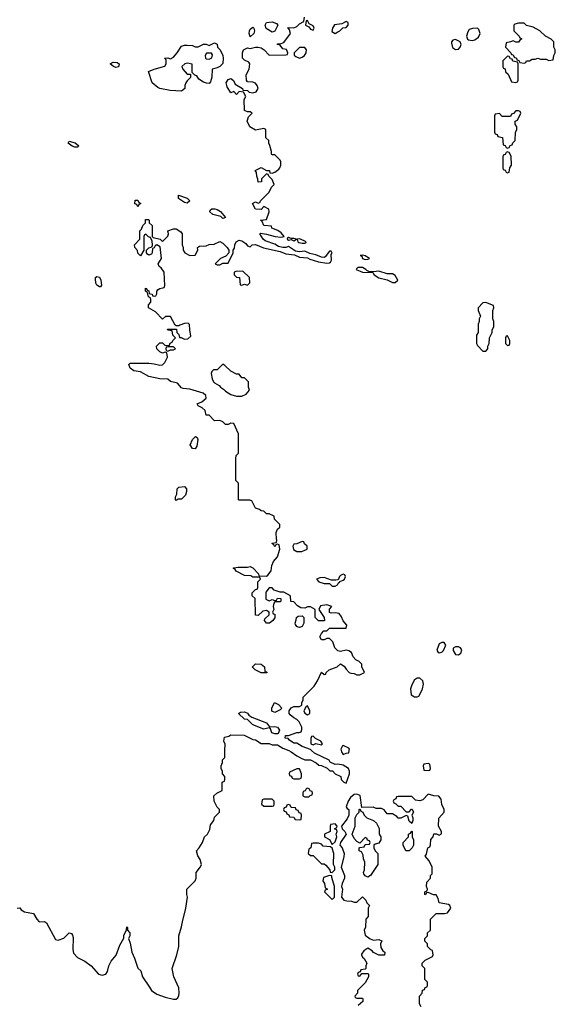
# Model space of a CAD drawing. Header units: inches. Extents: x 2535814 to 2694957, y 540737 to 728403.
# Tile 66 of 106: x 2636048 to 2639958, y 638150 to 645331. Entities that reach past the tile are written whole.
import ezdxf

# ---------------------------------------------------------------- set-up
doc = ezdxf.new("R2010")
doc.units = ezdxf.units.IN
doc.header["$MEASUREMENT"] = 0
doc.layers.add('C6633', color=7, linetype='Continuous')
doc.layers.add('C6634', color=7, linetype='Continuous')

msp = doc.modelspace()

# ---------------------------------------------------------------- linework, layer by layer
at = {"layer": 'C6633', "color": 5, "elevation": 20}
for points in [[(2636028.4, 638851.6), (2636050, 638854), (2636058, 638838), (2636083.6, 638823.6), (2636150, 638812), (2636172, 638770), (2636190, 638752), (2636230, 638754), (2636243.6, 638743.6), (2636310, 638622), (2636330, 638618), (2636370, 638631.3), (2636410, 638671), (2636425.4, 638665.4), (2636434.4, 638654.4), (2636438, 638638), (2636436, 638550), (2636442, 638522), (2636471.1, 638491.1), (2636524.5, 638464.5), (2636570, 638431.3), (2636622.8, 638370), (2636650, 638361.6), (2636677.2, 638370), (2636689.2, 638390), (2636699, 638430), (2636714.6, 638465.4), (2636752.1, 638507.9), (2636778, 638582), (2636808.7, 638631.3), (2636809.1, 638650.9), (2636827.3, 638692.7), (2636830, 638714), (2636834, 638710), (2636834, 638690), (2636851.3, 638670), (2636850.9, 638649.1), (2636842, 638630), (2636855.3, 638595.3), (2636866, 638530), (2636886.4, 638486.4), (2636910, 638414), (2636932.7, 638392.7), (2636944.7, 638350), (2636994.4, 638274.4), (2637011.3, 638250), (2637050, 638222.8), (2637110, 638201), (2637170, 638186), (2637190, 638186), (2637203.1, 638196.9), (2637210, 638214), (2637213.2, 638230), (2637208.9, 638268.9), (2637174, 638350), (2637162, 638410), (2637195.3, 638510), (2637208.9, 638571.1), (2637208.7, 638650), (2637230, 638714), (2637235.3, 638750), (2637262, 638850), (2637274, 638930), (2637268.7, 638950), (2637268, 638990), (2637328, 639050), (2637335.3, 639070), (2637335.3, 639110), (2637368.9, 639151.1), (2637375.3, 639170), (2637364.7, 639204.7), (2637348.4, 639231.6), (2637338, 639270), (2637358, 639290), (2637382, 639330), (2637398, 639370), (2637418, 639390), (2637436.4, 639423.6), (2637440.4, 639459.6), (2637466, 639490), (2637470, 639514), (2637506, 639550), (2637506, 639570), (2637488.4, 639588.4), (2637468, 639630), (2637466, 639670), (2637486, 639690), (2637526, 639710), (2637526, 639770), (2637542, 639778), (2637546, 639790), (2637546, 639810), (2637528, 639830), (2637527.3, 639847.3), (2637518, 639870), (2637518, 639890), (2637527.3, 639912.7), (2637528.4, 639931.6), (2637546, 639950), (2637546.7, 640000)], [(2638011.5, 640000), (2638030, 639992), (2638070, 639962), (2638103.6, 639943.6), (2638130, 639932), (2638171.6, 639931.6), (2638211.6, 639911.6), (2638232.7, 639892.7), (2638251.6, 639891.6), (2638291.6, 639871.6), (2638312.7, 639852.7), (2638331.6, 639851.6), (2638351.6, 639831.6), (2638391.1, 639811.1), (2638394, 639790), (2638414, 639770), (2638430, 639762), (2638455.3, 639830), (2638455.3, 639850), (2638448, 639870), (2638410, 639892.7), (2638370, 639902), (2638350, 639898), (2638315.3, 639915.3), (2638306, 639930), (2638200.2, 639980.2), (2638178.7, 640000)], [(2638395, 640000), (2638398, 639990), (2638410, 639972), (2638430, 639982), (2638450, 639984.7), (2638453.2, 640000)], [(2638978, 638130), (2638967.3, 638152.7), (2638966, 638210), (2638986, 638230), (2638987.3, 638252.7), (2639002, 638258), (2639007.3, 638272.7), (2639022, 638278), (2639026, 638290), (2639026, 638310), (2639006, 638330), (2639006, 638410), (2638986, 638430), (2638986, 638450), (2639008.4, 638471.6), (2639062, 638498), (2639066, 638510), (2639062, 638542), (2639050, 638546), (2639026, 638570), (2639026, 638590), (2639006, 638610), (2639006, 638630), (2639026, 638650), (2639026, 638670), (2639046, 638690), (2639046, 638770), (2639088.4, 638811.6), (2639150, 638811), (2639170, 638816), (2639195.3, 638850), (2639188.7, 638870), (2639178.6, 638878.6), (2639108.9, 638888.9), (2639102, 638922), (2639088, 638948), (2639068.9, 638948.9), (2639030, 638966), (2639018, 638962), (2639010, 638948), (2639006, 638950), (2639006, 638970), (2639022, 638978), (2639026, 638990), (2639018, 639010), (2639020.4, 639039.6), (2639046, 639070), (2639048, 639090), (2639058, 639102), (2639058, 639150), (2639036.4, 639196.4), (2639008.9, 639231.1), (2639016.4, 639243.6), (2639028, 639290), (2639042, 639298), (2639047.3, 639312.7), (2639048.4, 639351.6), (2639066, 639370), (2639070, 639394), (2639090, 639394), (2639110, 639382), (2639127.3, 639392.7), (2639128, 639410), (2639106, 639450), (2639107.3, 639507.3), (2639146, 639550), (2639146, 639570), (2639130, 639606), (2639124.7, 639644.7), (2639108.7, 639668.7), (2639070, 639669.2), (2639030, 639682), (2638990, 639641.2), (2638970, 639633.2), (2638938, 639638), (2638910, 639666), (2638810, 639666), (2638798, 639662), (2638792.7, 639647.3), (2638778, 639642), (2638774, 639630), (2638778, 639618), (2638792.7, 639612.7), (2638810, 639594), (2638830, 639594), (2638870, 639554), (2638890, 639554), (2638907.3, 639572.7), (2638912.7, 639572.7), (2638922, 639550), (2638911.3, 639530), (2638918, 639510), (2638918, 639490), (2638910, 639468), (2638890, 639486), (2638882, 639522), (2638870, 639526), (2638830, 639506), (2638810, 639506), (2638800.4, 639520.4), (2638770, 639538), (2638730, 639538), (2638708.4, 639568.4), (2638690, 639578), (2638650, 639578), (2638627.3, 639587.3), (2638546, 639586), (2638532.9, 639672.9), (2638510, 639682.7), (2638490, 639679.5), (2638461.7, 639658.3), (2638446.8, 639630), (2638431.3, 639590), (2638438, 639578), (2638451.3, 639570), (2638451.3, 639530), (2638437.3, 639502.7), (2638398, 639450), (2638402, 639430), (2638422, 639410), (2638431.3, 639390), (2638391, 639330), (2638384.7, 639310), (2638401, 639290), (2638416, 639250), (2638415.3, 639224.7), (2638394.8, 639150), (2638418.8, 639090), (2638418.8, 639070), (2638401, 639030), (2638398, 639010), (2638404.7, 638990), (2638398, 638930), (2638414, 638910), (2638436.4, 638903.6), (2638470, 638902), (2638490, 638894), (2638510, 638894), (2638550, 638934), (2638574, 638910), (2638582, 638890), (2638602, 638870), (2638592, 638850), (2638592, 638790), (2638574, 638770), (2638572.7, 638712.7), (2638562, 638690), (2638570, 638654), (2638606, 638626), (2638630, 638618), (2638670, 638622), (2638692.7, 638612.7), (2638682, 638590), (2638683.6, 638563.6), (2638699.6, 638539.6), (2638714, 638530), (2638711.6, 638508.4), (2638670, 638508), (2638630, 638528), (2638620.4, 638540.4), (2638590, 638558), (2638559.6, 638540.4), (2638543.6, 638516.4), (2638542, 638510), (2638550, 638494), (2638563.6, 638483.6), (2638582, 638450), (2638574, 638430), (2638574, 638410), (2638570, 638406), (2638538, 638402), (2638534, 638386), (2638518, 638382), (2638514, 638370), (2638518, 638358), (2638530, 638354), (2638546, 638374), (2638590, 638374), (2638594, 638370), (2638594, 638350), (2638570, 638306), (2638514, 638250), (2638514, 638230), (2638494, 638210), (2638498, 638198), (2638510, 638194), (2638550, 638194), (2638554, 638190), (2638554, 638170), (2638519.6, 638140.4)]]:
    msp.add_lwpolyline(points, dxfattribs=at)
for points in [[(2639030, 639906), (2638998, 639902), (2638994, 639890), (2638998, 639858), (2639030, 639854), (2639042, 639858), (2639046, 639870), (2639042, 639902)], [(2638090, 639866), (2638070, 639866), (2638018, 639842), (2638014, 639830), (2638018, 639818), (2638032.7, 639812.7), (2638038, 639798), (2638050, 639794), (2638090, 639794), (2638102, 639798), (2638106, 639810), (2638106, 639830)], [(2638150, 639726), (2638138, 639722), (2638132.7, 639707.3), (2638118, 639702), (2638114, 639690), (2638114, 639670), (2638130, 639662), (2638150, 639662), (2638158, 639662), (2638167.3, 639672.7), (2638182, 639678), (2638186, 639690), (2638182, 639702), (2638167.3, 639707.3), (2638162, 639722)], [(2637890, 639646), (2637830, 639646), (2637818, 639642), (2637814, 639610), (2637830, 639594), (2637890, 639594), (2637902, 639598), (2637906, 639610), (2637906, 639630)], [(2638010, 639606), (2637998, 639602), (2637992.7, 639587.3), (2637978, 639582), (2637974, 639570), (2637978, 639558), (2637992.7, 639552.7), (2637998, 639538), (2638012.7, 639532.7), (2638018, 639518), (2638050, 639514), (2638058, 639498), (2638090, 639494), (2638102, 639498), (2638106, 639530), (2638102, 639542), (2638087.3, 639547.3), (2638082, 639562), (2638067.3, 639567.3), (2638062, 639582), (2638030, 639586), (2638022, 639602)], [(2638590, 639078), (2638570, 639086), (2638560.4, 639100.4), (2638558, 639110), (2638566, 639130), (2638567.3, 639187.3), (2638558, 639210), (2638556.4, 639236.4), (2638542, 639262), (2638526, 639270), (2638526, 639290), (2638530, 639294), (2638562, 639298), (2638570, 639314), (2638602, 639318), (2638606, 639330), (2638602, 639342), (2638587.3, 639347.3), (2638582, 639362), (2638570, 639366), (2638530, 639326), (2638510, 639338), (2638490, 639358), (2638475.3, 639390), (2638498, 639450), (2638498, 639510), (2638510, 639534), (2638526, 639550), (2638526, 639570), (2638530, 639574), (2638534, 639574), (2638538, 639558), (2638552, 639552), (2638562, 639530), (2638582, 639510), (2638630, 639491.3), (2638652, 639470), (2638671.1, 639431.1), (2638671.6, 639391.6), (2638684.7, 639370), (2638684.7, 639350), (2638670, 639326), (2638642, 639318), (2638634, 639310), (2638634, 639290), (2638642, 639270), (2638662, 639250), (2638662, 639170), (2638610, 639088.7)], [(2638350, 639466), (2638318, 639462), (2638314, 639450), (2638314, 639410), (2638274, 639390), (2638274, 639370), (2638310, 639352), (2638330, 639314), (2638350, 639334), (2638362, 639370), (2638358, 639390), (2638366, 639410), (2638362, 639422), (2638346, 639430), (2638362, 639438), (2638366, 639450)], [(2638890, 639268), (2638866, 639270), (2638848, 639310), (2638848, 639330), (2638886, 639370), (2638886, 639390), (2638902, 639398), (2638910, 639412), (2638914, 639410), (2638914, 639370), (2638922, 639350), (2638922, 639310), (2638912, 639290)], [(2638230, 639326), (2638190, 639326), (2638178, 639322), (2638174, 639290), (2638158, 639282), (2638154, 639250), (2638170, 639234), (2638190, 639234), (2638250, 639174), (2638270, 639174), (2638283.6, 639163.6), (2638311.3, 639131.3), (2638314, 639114), (2638330, 639112), (2638348, 639130), (2638348, 639150), (2638338, 639170), (2638342, 639250), (2638328.4, 639288.4), (2638318, 639298), (2638264, 639304), (2638250, 639318)], [(2638310, 639088), (2638265.4, 639074.6), (2638262, 639050), (2638274, 639030), (2638278, 638998), (2638294, 638990), (2638278, 638982), (2638274, 638970), (2638330, 638914), (2638346, 638930), (2638346, 639010), (2638326, 639074), (2638326, 639086)]]:
    msp.add_lwpolyline(points, close=True, dxfattribs=at)
at = {"layer": 'C6634', "color": 5, "elevation": 20}
for points in [[(2638178.7, 640000), (2638170, 640008), (2638109.2, 640029.2), (2638070, 640055.3), (2638050, 640055.3), (2638016.4, 640076.4), (2638007.3, 640087.3), (2637986, 640090), (2637988, 640110), (2638010, 640111), (2638071.6, 640131.6), (2638088.4, 640131.6), (2638102, 640138), (2638107.3, 640152.7), (2638108, 640170), (2638088.9, 640208.9), (2638070, 640228), (2638050, 640238), (2638022, 640262), (2638015.3, 640270), (2638015.3, 640290), (2638028.9, 640311.1), (2638050, 640322), (2638090, 640322), (2638108, 640332), (2638108, 640348), (2638118, 640370), (2638118, 640390), (2638198, 640470), (2638222, 640510), (2638250, 640572), (2638270, 640554), (2638282, 640558), (2638286, 640570), (2638306, 640590), (2638366, 640610), (2638390, 640634), (2638416.9, 640616.9), (2638430, 640594), (2638454, 640570), (2638465.4, 640565.4), (2638490, 640562), (2638510, 640552), (2638530, 640552), (2638566, 640570), (2638546, 640610), (2638546, 640630), (2638526, 640650), (2638501.2, 640661.2), (2638482.7, 640682.7), (2638470, 640715.3), (2638450, 640728.7), (2638430, 640733.2), (2638390, 640722), (2638370, 640728), (2638348.7, 640750), (2638334, 640794), (2638310, 640818), (2638290, 640818), (2638270, 640808), (2638250, 640808), (2638238, 640830), (2638250, 640854), (2638267.3, 640872.7), (2638290, 640874), (2638310, 640894), (2638430, 640894), (2638435.3, 640915.3), (2638410, 640946), (2638396.4, 640976.4), (2638379, 640999), (2638350, 641004), (2638322, 641002), (2638308.4, 641008.4), (2638308.7, 641031.3), (2638326, 641050), (2638290, 641062), (2638244.7, 641055.3), (2638232, 641030), (2638271.6, 640971.6), (2638272, 640950), (2638270, 640946), (2638230, 640946), (2638206, 640970), (2638206, 641030), (2638170, 641048), (2638150, 641048), (2638130, 641038), (2638100.4, 641040.4), (2638076.4, 641056.4), (2638050, 641086), (2638027.3, 641087.3), (2638026, 641130), (2637975.3, 641155.3), (2637950, 641155.3), (2637906, 641170), (2637890, 641186), (2637870, 641186), (2637843.6, 641156.4), (2637844.7, 641104.7), (2637870, 641092), (2637890, 641102), (2637910, 641094), (2637922, 641098), (2637930, 641112), (2637954, 641110), (2637954, 641090), (2637950, 641086), (2637910, 641086), (2637903.6, 641076.4), (2637898, 641050), (2637902, 641030), (2637894, 641010), (2637898, 640998), (2637910, 640994), (2637911, 640969), (2637894.4, 640945.6), (2637870.9, 640929.1), (2637850, 640928.7), (2637835.3, 640950), (2637838, 640962), (2637868, 640990), (2637868, 641010), (2637858, 641018), (2637850, 641022), (2637822, 641018), (2637790, 640986), (2637768.4, 640988.4), (2637766, 641110), (2637746, 641130), (2637746, 641150), (2637770, 641174), (2637782, 641178), (2637786, 641190), (2637786, 641230), (2637806, 641250), (2637802, 641262), (2637790, 641266), (2637750, 641266), (2637734.6, 641274.6), (2637690, 641278), (2637628.4, 641308.4), (2637622, 641322), (2637606, 641330), (2637610, 641334), (2637642, 641338), (2637710, 641338), (2637730, 641342), (2637750, 641334), (2637792, 641290), (2637794, 641274), (2637848.9, 641271.1), (2637860.2, 641279.8), (2637882.7, 641310), (2637889.1, 641350.9), (2637900.2, 641379.8), (2637930, 641414), (2637946, 641470), (2637942, 641502), (2637930, 641506), (2637918, 641502), (2637910, 641486), (2637902, 641502), (2637888.7, 641510), (2637890, 641514), (2637922, 641518), (2637926, 641534), (2637922, 641542), (2637921.2, 641590), (2637930, 641614), (2637946, 641630), (2637946, 641650), (2637907.3, 641687.3), (2637906, 641710), (2637870, 641726), (2637850, 641726), (2637830, 641746), (2637810, 641748), (2637798, 641758), (2637768.9, 641768.9), (2637742, 641822), (2637727.3, 641827.3), (2637650, 641826), (2637646, 641830), (2637646, 641950), (2637626, 641970), (2637626, 642130), (2637628.4, 642151.6), (2637646, 642170), (2637646, 642310), (2637610, 642386), (2637590, 642388), (2637570, 642378), (2637550, 642378), (2637530, 642398), (2637510, 642408), (2637470, 642406), (2637430, 642446), (2637410, 642446), (2637401.5, 642481.5), (2637380.5, 642500.5), (2637350, 642515.3), (2637343.7, 642530), (2637376.4, 642543.6), (2637409.5, 642570), (2637407.3, 642590), (2637387.2, 642607.2), (2637290, 642635.1), (2637242, 642642), (2637230, 642646.6), (2637200.1, 642680.1), (2637150, 642692.7), (2637130, 642709.3), (2637070, 642712.7), (2636990, 642729.5), (2636930, 642762.7), (2636882, 642770), (2636854, 642790), (2636844, 642816), (2636855.3, 642824.7), (2636990, 642824.7), (2637030, 642822), (2637070, 642812), (2637090, 642814), (2637108.4, 642831.6), (2637128, 642870), (2637122, 642902), (2637110, 642906), (2637090, 642898), (2637070, 642908), (2637048, 642930), (2637046, 642950), (2637070, 642974), (2637090, 642974), (2637110, 642954), (2637142, 642958), (2637147.3, 642972.7), (2637162, 642978), (2637166, 642990), (2637186, 643010), (2637166, 643030), (2637162, 643062), (2637130, 643066), (2637127.3, 643072.7), (2637192.7, 643072.7), (2637194, 643050), (2637210, 643034), (2637214, 643014), (2637226, 643014), (2637250, 643002), (2637276.4, 643003.6), (2637298, 643022), (2637289.3, 643069.3), (2637288.4, 643108.4), (2637278, 643118), (2637250, 643115.3), (2637216, 643104), (2637210, 643098), (2637190, 643098), (2637182, 643102), (2637150, 643166), (2637112.7, 643167.3), (2637090, 643146), (2637040.4, 643200.4), (2636989.1, 643229.1), (2636988.9, 643251.1), (2637006, 643270), (2637006, 643290), (2637002, 643302), (2636988, 643310), (2636982, 643342), (2636966, 643350), (2636967.3, 643372.7), (2636974, 643370), (2636978, 643358), (2636990, 643354), (2636994, 643334), (2637014, 643330), (2637018, 643318), (2637030, 643314), (2637042, 643318), (2637048, 643332), (2637048.7, 643350), (2637058, 643362), (2637071.6, 643371.6), (2637102, 643378), (2637108.7, 643391.3), (2637102, 643490), (2637080.2, 643520.2), (2637066, 643530), (2637058, 643550), (2637082, 643590), (2637074.6, 643674.6), (2637050, 643688.7), (2637038, 643682), (2637030, 643668), (2637018, 643662), (2637016, 643630), (2637010, 643622), (2636990, 643614), (2636981.5, 643621.5), (2636974, 643630), (2636974, 643650), (2636990, 643666), (2637008.4, 643671.6), (2637018, 643682), (2637018, 643690), (2637014.6, 643714.6), (2637002, 643742), (2636987.3, 643747.3), (2636970, 643766), (2636958, 643762), (2636954, 643750), (2636954, 643650), (2636930, 643609), (2636910, 643628), (2636908.7, 643648.7), (2636888, 643670), (2636886, 643690), (2636926, 643730), (2636926, 643790), (2636936.4, 643803.6), (2636946, 643830), (2636966, 643850), (2636967.3, 643872.7), (2636990, 643874), (2636994, 643870), (2636994, 643850), (2637014, 643830), (2637014, 643750), (2637022, 643742), (2637074, 643730), (2637090, 643714), (2637129, 643751), (2637135.3, 643770), (2637129, 643791), (2637170, 643804.7), (2637190, 643804.7), (2637223.6, 643783.6), (2637234, 643770), (2637234, 643690), (2637242, 643670), (2637242, 643650), (2637254, 643630), (2637290, 643611.3), (2637330, 643614), (2637348, 643650), (2637346, 643670), (2637360.4, 643679.6), (2637410, 643682), (2637430, 643692), (2637467.3, 643692.7), (2637510, 643712), (2637530, 643702), (2637562, 643670), (2637574, 643650), (2637574, 643630), (2637552.7, 643607.3), (2637514, 643590), (2637474, 643550), (2637490, 643542), (2637510, 643542), (2637530, 643554), (2637570, 643554), (2637606, 643630), (2637606, 643650), (2637615.3, 643664.7), (2637618, 643690), (2637628.9, 643711.1), (2637650, 643722), (2637670, 643718), (2637698, 643698), (2637710, 643682), (2637730, 643674), (2637746, 643690), (2637769.3, 643690.7), (2637827.7, 643667.7), (2637950, 643640.7), (2637990, 643622.4), (2638055.2, 643615.2), (2638090, 643599.3), (2638150, 643594), (2638164.9, 643584.9), (2638230, 643563.8), (2638290, 643556.3), (2638310, 643557.3), (2638317.2, 643562.8), (2638323.7, 643576.3), (2638322.7, 643617.3), (2638328, 643628), (2638322, 643642), (2638310, 643642), (2638278.7, 643601.3), (2638270, 643597), (2638250, 643598.4), (2638210, 643615.1), (2638165.1, 643625.1), (2638130, 643642.7), (2638090, 643638.7), (2638062, 643642), (2638010, 643677), (2637990, 643669.6), (2637969.3, 643669.3), (2637937.7, 643677.7), (2637910, 643693.6), (2637839.1, 643719.1), (2637824.5, 643730), (2637812.3, 643750), (2637802, 643770), (2637806.8, 643773.2), (2637850, 643767), (2637914, 643750), (2637954.2, 643745.8), (2637978, 643750), (2637956.5, 643776.5), (2637933.6, 643793.6), (2637888, 643810), (2637886, 643826), (2637829, 643830), (2637818, 643858), (2637806, 643870), (2637850, 643874), (2637868, 643930), (2637866, 643950), (2637830, 643968), (2637810, 643946), (2637770, 643948.7), (2637748, 643990), (2637770, 644002), (2637790, 643994), (2637802, 643998), (2637806, 644010), (2637870, 644074), (2637886, 644110), (2637906, 644130), (2637890, 644166), (2637866, 644190), (2637862, 644202), (2637850, 644206), (2637814, 644170), (2637812.7, 644147.3), (2637790, 644146), (2637787.3, 644167.3), (2637778, 644190), (2637776.4, 644216.4), (2637768, 644230), (2637810, 644252), (2637850, 644232), (2637870.9, 644230.9), (2637874, 644214), (2637890, 644212), (2637910, 644218), (2637940.4, 644239.6), (2637948, 644250), (2637955.3, 644270), (2637954.6, 644294.6), (2637950, 644306), (2637910, 644346), (2637890, 644346), (2637886, 644350), (2637886, 644370), (2637874.6, 644414.6), (2637866, 644430), (2637866, 644450), (2637846, 644470), (2637846, 644530), (2637830, 644538), (2637770, 644526), (2637728, 644550), (2637708.9, 644591.1), (2637718, 644622), (2637746, 644650), (2637730, 644658), (2637710, 644658), (2637689, 644669), (2637686, 644750), (2637698, 644770), (2637682, 644802), (2637650, 644808), (2637630, 644786), (2637610, 644808), (2637590, 644798), (2637561.5, 644841.5), (2637556.4, 644870), (2637570, 644895.3), (2637590, 644902), (2637608.2, 644888.2), (2637620.3, 644860.3), (2637674, 644830), (2637678, 644818), (2637710, 644814), (2637723.6, 644803.6), (2637750, 644798), (2637775.3, 644804.7), (2637788, 644830), (2637782, 644850), (2637770, 644868), (2637750, 644875.3), (2637710, 644878), (2637704, 644890), (2637701.2, 644930), (2637722, 644970), (2637728, 645010), (2637720.4, 645020.4), (2637690, 645035.3), (2637675.3, 645050), (2637675.3, 645090), (2637682, 645110), (2637710, 645124.7), (2637730, 645122), (2637770, 645131.3), (2637788.9, 645131.1), (2637810, 645124.7), (2637832, 645110), (2637870, 645072), (2637990, 645074), (2638002, 645078), (2638006, 645090), (2637994.6, 645114.6), (2637970, 645118), (2637950, 645146), (2637928, 645150), (2637930, 645154), (2637950, 645154), (2637975.3, 645164.7), (2638026, 645230), (2638018, 645258), (2638006, 645274), (2638050, 645271.3), (2638070, 645282), (2638090, 645302), (2638122, 645318), (2638128, 645350)], [(2637546.7, 640000), (2637547.3, 640047.3), (2637538, 640070), (2637542, 640098), (2637574.6, 640105.4), (2637590, 640114), (2637687.3, 640112.7), (2637750, 640082), (2637770, 640078), (2637810, 640052), (2637870, 640052), (2637890, 640042), (2637930, 640042), (2637970, 640018), (2638011.5, 640000)], [(2638453.2, 640000), (2638455.3, 640010), (2638450, 640018), (2638410, 640038), (2638405.4, 640034.6), (2638392, 640010), (2638395, 640000)]]:
    msp.add_lwpolyline(points, dxfattribs=at)
for points in [[(2638150, 645326), (2638138, 645322), (2638134, 645290), (2638158, 645278), (2638170, 645262), (2638190, 645254), (2638198, 645270), (2638190, 645286), (2638162, 645302)], [(2637730, 645206), (2637724, 645230), (2637726, 645250), (2637730, 645262), (2637750, 645276), (2637756, 645270), (2637761, 645250), (2637758, 645230)], [(2637890, 645239), (2637846.6, 645266.6), (2637839, 645290), (2637848.7, 645310), (2637890, 645316), (2637923.6, 645303.6), (2637932, 645290), (2637910, 645248)], [(2638430, 645318), (2638399.6, 645300.4), (2638345.4, 645294.6), (2638331.3, 645270), (2638326, 645246), (2638350, 645231.3), (2638370, 645242), (2638386, 645250), (2638407.3, 645272.7), (2638430, 645274), (2638446, 645290), (2638446, 645310)], [(2639389.2, 645269.2), (2639353.2, 645266.8), (2639330, 645259), (2639318.5, 645241.5), (2639310.4, 645210), (2639316.3, 645190), (2639323.1, 645183.1), (2639350, 645178.7), (2639370, 645183.8), (2639397.5, 645202.5), (2639409.3, 645230), (2639398.6, 645258.6)], [(2639730, 645306), (2639690, 645306), (2639662, 645298), (2639654, 645290), (2639654, 645250), (2639694, 645210), (2639698, 645198), (2639710, 645194), (2639711.6, 645188.4), (2639698, 645182), (2639690, 645168), (2639670, 645168), (2639650, 645178), (2639631.6, 645168.4), (2639598, 645162), (2639594, 645130), (2639634, 645090), (2639638, 645078), (2639650, 645074), (2639658, 645058), (2639674, 645050), (2639678, 645038), (2639692.7, 645032.7), (2639698, 645018), (2639730, 645014), (2639742, 645018), (2639748, 645032), (2639770, 645032), (2639790, 645042), (2639810, 645042), (2639830, 645051.3), (2639850, 645042), (2639890, 645042), (2639910, 645034), (2639942, 645038), (2639946, 645070), (2639958, 645090), (2639958, 645110), (2639948, 645130), (2639946, 645170), (2639928.4, 645188.4), (2639886, 645210), (2639846, 645250), (2639796.4, 645276.4), (2639748.4, 645288.4)], [(2639230, 645186), (2639210, 645180.9), (2639200.5, 645170), (2639199.9, 645160.1), (2639207.1, 645127.1), (2639230, 645112.7), (2639250, 645116.3), (2639263.7, 645130), (2639269.6, 645150), (2639262.7, 645170)], [(2637430, 644866), (2637412.7, 644867.3), (2637390, 644875.3), (2637356.4, 644896.4), (2637342, 644922), (2637327.3, 644927.3), (2637306, 644946), (2637306, 645006), (2637274, 645014), (2637254, 645010), (2637232, 644990), (2637238, 644970), (2637270, 644934), (2637294, 644934), (2637294, 644910), (2637270, 644886), (2637262, 644870), (2637254, 644850), (2637254, 644830), (2637230, 644808.7), (2637145.4, 644814.6), (2637070, 644829), (2637055.5, 644835.5), (2637015.3, 644870), (2636987.3, 644952.7), (2637028.7, 644971.3), (2637108.4, 644991.6), (2637118, 645010), (2637118, 645038), (2637106, 645050), (2637128.4, 645051.6), (2637150, 645044.7), (2637170, 645058), (2637198, 645090), (2637230, 645138), (2637250, 645144.7), (2637270, 645144.7), (2637310, 645142), (2637330, 645132), (2637350, 645132), (2637390, 645152), (2637410, 645152), (2637430, 645142), (2637470, 645162), (2637490, 645152), (2637492, 645130), (2637510.9, 645110.9), (2637530.7, 645070), (2637534, 645050), (2637530.6, 645010.6), (2637510, 644989.3), (2637490, 644979), (2637454, 644970), (2637450.8, 644910.8), (2637442, 644878)], [(2638130, 645128), (2638090, 645128), (2638052, 645090), (2638052.7, 645072.7), (2638063.6, 645063.6), (2638090, 645051.3), (2638110, 645058), (2638128, 645070), (2638138, 645090), (2638142, 645110)], [(2637447.3, 645087.3), (2637412.7, 645087.3), (2637402, 645070), (2637404.7, 645050), (2637410, 645044.7), (2637430, 645042), (2637450, 645054), (2637455.3, 645075.3)], [(2639610, 645066), (2639574, 645030), (2639574, 644990), (2639578, 644978), (2639592.7, 644972.7), (2639594, 644950), (2639612.7, 644932.7), (2639638, 644878), (2639670, 644874), (2639682, 644878), (2639686, 644890), (2639686, 645010), (2639682, 645022), (2639647.3, 645027.3), (2639642, 645042), (2639630, 645046), (2639622, 645062)], [(2636750, 644982), (2636731.6, 644988.4), (2636708, 645010), (2636730, 645022), (2636759.6, 645019.6), (2636774, 645010), (2636770, 644988)], [(2639690, 644666), (2639670, 644666), (2639652.7, 644647.3), (2639638, 644642), (2639630, 644626), (2639570, 644626), (2639550, 644646), (2639518, 644642), (2639514, 644630), (2639514, 644510), (2639518, 644498), (2639532.7, 644492.7), (2639538, 644478), (2639572.7, 644472.7), (2639578, 644418), (2639592.7, 644412.7), (2639598, 644398), (2639610, 644394), (2639622, 644398), (2639627.3, 644412.7), (2639642, 644418), (2639647.3, 644432.7), (2639666, 644450), (2639667.3, 644507.3), (2639678, 644530), (2639678, 644550), (2639666, 644570), (2639666, 644590), (2639682, 644598), (2639706, 644650), (2639702, 644662)], [(2636470, 644402), (2636450, 644402.4), (2636430, 644409.6), (2636402, 644430), (2636403.6, 644436.4), (2636410, 644446), (2636453.8, 644433.8), (2636480.7, 644410)], [(2639610, 644366), (2639598, 644362), (2639592.7, 644347.3), (2639578, 644342), (2639574, 644330), (2639574, 644250), (2639578, 644238), (2639592.7, 644232.7), (2639598, 644218), (2639610, 644214), (2639622, 644218), (2639626, 644250), (2639638, 644270), (2639636.4, 644336.4), (2639622, 644362)], [(2637270, 643992.3), (2637250, 643997), (2637207.7, 644027.7), (2637208, 644050), (2637270, 644030.3), (2637290, 644009)], [(2636910, 643966), (2636902, 643982), (2636888.4, 643988.4), (2636890, 644014), (2636910, 644014), (2636918, 643998), (2636932, 643990), (2636918, 643982)], [(2637530, 643880.7), (2637515.1, 643895.1), (2637457, 643910), (2637436.3, 643930), (2637438.9, 643941.1), (2637450, 643951.5), (2637472.5, 643952.5), (2637490, 643947.2), (2637512.8, 643932.8), (2637550, 643889)], [(2638010, 643742), (2638002.8, 643737.2), (2638001, 643730), (2638010, 643724), (2638030, 643726.8), (2638050, 643718), (2638068, 643730), (2638050, 643736), (2638030, 643734)], [(2638092.1, 643732.1), (2638074, 643730), (2638078.8, 643710), (2638086.1, 643706.1), (2638110, 643700.7), (2638130, 643702), (2638136.4, 643703.6), (2638138, 643710)], [(2638550, 643614), (2638534, 643610), (2638546, 643606), (2638551.3, 643590), (2638570, 643583), (2638590, 643584), (2638602, 643590), (2638570, 643608.7)], [(2637676.4, 643496.4), (2637624.7, 643495.3), (2637614, 643490), (2637614, 643470), (2637630, 643454), (2637652, 643450), (2637658, 643398), (2637670, 643394), (2637690, 643402), (2637710, 643394), (2637727.3, 643412.7), (2637726, 643450)], [(2638516, 643524), (2638506, 643514), (2638504.7, 643510), (2638550, 643488.4), (2638626, 643486), (2638634.8, 643470), (2638668.7, 643448.7), (2638730, 643432.4), (2638770, 643413.7), (2638790, 643414.4), (2638809.5, 643430), (2638790, 643464.2), (2638770, 643478), (2638730, 643477.7), (2638670, 643495.8), (2638631.9, 643491.9), (2638595.5, 643495.5), (2638580.9, 643500.9), (2638574, 643510), (2638550, 643523.7)], [(2636630, 643382), (2636610, 643395.3), (2636602.7, 643410), (2636600.2, 643439.8), (2636602, 643450), (2636610, 643458), (2636630, 643452), (2636641, 643430), (2636644.7, 643395.3), (2636636.9, 643383.1)], [(2639450, 643268), (2639430, 643266), (2639394, 643230), (2639394, 643210), (2639412, 643168), (2639402, 643150), (2639402, 643130), (2639394, 643110), (2639394, 643050), (2639382, 643030), (2639382, 642970), (2639390, 642954), (2639430, 642914), (2639450, 642914), (2639466, 642930), (2639466, 642950), (2639475.3, 642970), (2639478, 643010), (2639498, 643050), (2639498, 643070), (2639508, 643090), (2639508, 643130), (2639502, 643150), (2639502, 643210), (2639508, 643230), (2639507.3, 643247.3)], [(2639610, 643026), (2639598, 643022), (2639594, 643010), (2639594, 642970), (2639610, 642954), (2639622, 642958), (2639626, 642970), (2639626, 642990)], [(2637170, 642946), (2637130, 642946), (2637118, 642942), (2637114, 642930), (2637118, 642918), (2637130, 642914), (2637150, 642922), (2637170, 642922), (2637186, 642930)], [(2637530, 642818), (2637490, 642778), (2637463.6, 642776.4), (2637450, 642766), (2637446, 642750), (2637452.7, 642712.7), (2637462, 642690), (2637470, 642682), (2637503.6, 642663.6), (2637514, 642650), (2637536.9, 642636.9), (2637550, 642622), (2637590, 642598), (2637630, 642584.7), (2637670, 642584.7), (2637700.4, 642599.6), (2637726, 642630), (2637718, 642650), (2637718, 642690), (2637690, 642718), (2637670, 642718), (2637650, 642746), (2637630, 642746), (2637590, 642768), (2637546, 642810)], [(2637330, 642202), (2637310, 642204), (2637292.3, 642230), (2637309.5, 642270), (2637331, 642291), (2637342.8, 642282.8), (2637347.3, 642270), (2637340.7, 642219.3)], [(2637190, 641825.2), (2637185.2, 641830), (2637185.2, 641850), (2637194, 641870), (2637197.2, 641910), (2637210, 641920.7), (2637250, 641926.8), (2637266.8, 641910), (2637266.8, 641890), (2637258, 641862), (2637230, 641834), (2637206, 641834)], [(2638110, 641526), (2638071.6, 641508.4), (2638050, 641506), (2638042, 641490), (2638046, 641466), (2638070, 641452), (2638107.3, 641452.7), (2638130, 641462), (2638146, 641470), (2638146, 641490), (2638127.3, 641507.3), (2638122, 641522)], [(2638410, 641286), (2638390, 641278), (2638382, 641270), (2638374, 641246), (2638356.9, 641243.1), (2638324, 641244), (2638270, 641262), (2638239.6, 641260.4), (2638214, 641250), (2638232, 641230), (2638270, 641218.8), (2638310, 641218), (2638330, 641198.8), (2638350, 641198.8), (2638368.7, 641210), (2638375.3, 641224.7), (2638386, 641230), (2638386, 641234), (2638410, 641242), (2638418, 641250), (2638426, 641270), (2638422, 641282)], [(2638090, 640898), (2638080.4, 640900.4), (2638070, 640906), (2638060.4, 640920.4), (2638058, 640930), (2638067.3, 640952.7), (2638068.4, 640971.6), (2638080.4, 640979.6), (2638110, 640982), (2638122, 640970), (2638122, 640930), (2638110, 640906)], [(2639130, 640788), (2639110, 640778), (2639092.7, 640732.7), (2639099.6, 640719.6), (2639110, 640712), (2639130, 640718), (2639142, 640730), (2639158, 640770), (2639147.3, 640787.3)], [(2639250, 640758), (2639230, 640758), (2639212, 640748), (2639211.3, 640730), (2639230, 640702), (2639250, 640698), (2639268, 640710), (2639274.6, 640734.6), (2639266, 640750)], [(2637850, 640566), (2637810, 640568), (2637766, 640590), (2637748.4, 640608.4), (2637748.4, 640611.6), (2637770, 640634), (2637811.6, 640631.6), (2637834, 640610), (2637838, 640578), (2637850, 640574), (2637854, 640570)], [(2638970, 640528.7), (2638950, 640528.7), (2638927.1, 640512.9), (2638907.1, 640472.9), (2638901, 640450), (2638906, 640406), (2638930, 640391.3), (2638950, 640391.3), (2638962, 640398), (2638976.5, 640423.5), (2638989, 640450), (2638996.5, 640483.5), (2638990, 640508)], [(2637910, 640278), (2637888.4, 640288.4), (2637888, 640310), (2637908.9, 640351.1), (2637936.9, 640336.9), (2637962, 640310), (2637950, 640298), (2637930, 640288)], [(2638150, 640326), (2638138, 640322), (2638122, 640290), (2638130, 640274), (2638150, 640262), (2638166, 640270), (2638166, 640290)], [(2637872.7, 640172.7), (2637910, 640176), (2637930.7, 640170.7), (2637944.7, 640150), (2637935.3, 640124.7), (2637930, 640122), (2637910, 640122), (2637889, 640129), (2637878, 640158), (2637870, 640166), (2637830, 640155.3), (2637762, 640182), (2637748, 640190), (2637710, 640228), (2637689.1, 640229.1), (2637646, 640270), (2637660.4, 640279.6), (2637690, 640282), (2637710, 640272), (2637719.6, 640259.6), (2637743.6, 640243.6), (2637850, 640202)], [(2638190, 640106), (2638178, 640102), (2638172.7, 640087.3), (2638174, 640050), (2638190, 640042), (2638210, 640052), (2638250, 640042), (2638258, 640050), (2638246, 640070), (2638208.4, 640088.4)]]:
    msp.add_lwpolyline(points, close=True, dxfattribs=at)

doc.saveas('drawing.dxf')
